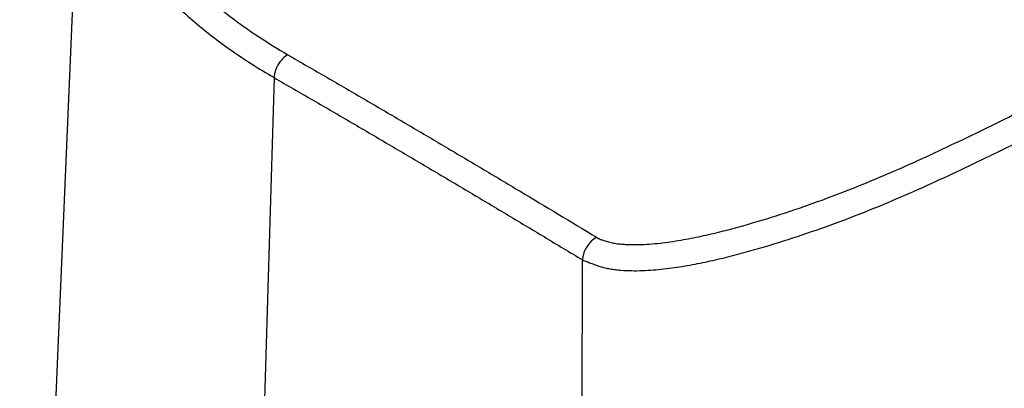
# Model space of a CAD drawing. Header units: millimetres. Extents: x 20 to 4180, y 42 to 2950.
# Tile 127 of 133: x 3279 to 3375, y 2564 to 2600. Entities that reach past the tile are written whole.
import ezdxf

# ---------------------------------------------------------------- set-up
doc = ezdxf.new("R2010")
doc.units = ezdxf.units.MM
doc.header["$LTSCALE"] = 231.275
doc.layers.add('DEFAULT_VBL19', color=7, linetype='CONTINUOUS')
doc.layers.add('TOP_ASM_PBL22', color=7, linetype='CONTINUOUS')

# ---------------------------------------------------------------- blocks, each defined once
blk = doc.blocks.new('TOP_ASM_PBL22', base_point=(3446.87, 2452.242))
at = {"layer": 'TOP_ASM_PBL22', "color": 7}
for p, q in [((3278.809, 2479.756), (3284.869, 2621.386)), ((3303.665, 2594.244), (3299.379, 2450.053))]:
    blk.add_line(p, q, dxfattribs=at)
for points, knots in [([(3339.236, 2657.502), (3336.444, 2657.244), (3330.95, 2656.515), (3322.971, 2654.769), (3315.477, 2652.411), (3308.605, 2649.485), (3302.482, 2646.043), (3297.221, 2642.144), (3292.919, 2637.854), (3290.156, 2633.941), (3288.546, 2630.708), (3287.645, 2628.28), (3287.035, 2625.821), (3286.72, 2623.342), (3286.702, 2620.856), (3286.981, 2618.375), (3287.555, 2615.913), (3288.726, 2612.624), (3290.957, 2608.593), (3294.684, 2604.114), (3299.418, 2599.987), (3303.053, 2597.604), (3305.001, 2596.48)], [0, 0, 0, 0, 0.082858, 0.163503, 0.241021, 0.314636, 0.383761, 0.448058, 0.507518, 0.562534, 0.588663, 0.61405, 0.638878, 0.663356, 0.687705, 0.712155, 0.736929, 0.762238, 0.815111, 0.872, 0.933561, 1, 1, 1, 1]), ([(3335.158, 2578.663), (3335.217, 2578.626), (3335.307, 2578.569), (3335.434, 2578.499), (3335.539, 2578.456), (3335.649, 2578.416), (3335.798, 2578.363), (3335.988, 2578.301), (3336.222, 2578.233), (3336.542, 2578.15), (3336.955, 2578.066), (3337.463, 2577.999), (3337.981, 2577.961), (3338.502, 2577.942), (3339.545, 2577.937), (3341.098, 2578.039), (3343.132, 2578.324), (3345.122, 2578.702), (3347.701, 2579.295), (3350.839, 2580.161), (3354.506, 2581.331), (3358.068, 2582.6), (3361.53, 2583.961), (3365.996, 2585.866), (3370.343, 2587.909), (3374.619, 2589.999), (3378.822, 2592.099), (3383.979, 2594.781), (3390.005, 2598.125), (3394.872, 2601.036), (3398.664, 2603.419), (3401.449, 2605.223), (3404.191, 2607.049), (3406.896, 2608.891), (3409.558, 2610.748), (3412.15, 2612.636), (3414.643, 2614.57), (3417.009, 2616.557), (3418.865, 2618.275), (3420.262, 2619.682), (3421.256, 2620.743), (3422.196, 2621.82), (3423.069, 2622.915), (3423.858, 2624.03), (3424.429, 2624.988), (3424.807, 2625.77), (3425.116, 2626.546), (3425.315, 2627.353), (3425.316, 2628.068), (3425.258, 2628.47), (3425.173, 2628.772), (3425.033, 2629.066), (3424.873, 2629.297), (3424.722, 2629.475), (3424.596, 2629.607), (3424.459, 2629.738), (3424.361, 2629.821), (3424.305, 2629.855)], [0, 0, 0, 0, 0.001937, 0.002938, 0.003993, 0.005072, 0.006162, 0.008368, 0.010607, 0.012879, 0.017514, 0.022246, 0.027035, 0.031846, 0.036664, 0.05585, 0.074774, 0.093415, 0.111796, 0.14791, 0.183334, 0.218157, 0.252397, 0.286111, 0.352337, 0.385085, 0.417659, 0.48218, 0.545703, 0.608098, 0.638898, 0.669457, 0.6998, 0.729956, 0.759892, 0.789483, 0.818583, 0.847066, 0.874839, 0.888442, 0.901846, 0.915024, 0.927937, 0.940534, 0.952751, 0.958698, 0.964528, 0.975823, 0.981385, 0.984187, 0.987041, 0.990009, 0.993142, 0.994778, 0.99646, 0.998185, 1, 1, 1, 1]), ([(3333.79, 2576.446), (3333.848, 2576.417), (3333.973, 2576.372), (3334.13, 2576.31), (3334.262, 2576.26), (3334.402, 2576.206), (3334.66, 2576.109), (3335.038, 2575.965), (3335.506, 2575.806), (3335.992, 2575.673), (3336.494, 2575.574), (3337.007, 2575.501), (3337.702, 2575.431), (3338.579, 2575.392), (3339.633, 2575.403), (3340.683, 2575.465), (3342.066, 2575.598), (3343.768, 2575.846), (3345.773, 2576.231), (3347.737, 2576.682), (3350.293, 2577.346), (3353.411, 2578.274), (3357.063, 2579.499), (3360.612, 2580.82), (3364.064, 2582.227), (3367.428, 2583.705), (3370.722, 2585.235), (3373.966, 2586.8), (3377.176, 2588.381), (3380.351, 2589.985), (3383.487, 2591.614), (3386.58, 2593.272), (3389.624, 2594.959), (3392.615, 2596.678), (3396.514, 2599.004), (3400.327, 2601.398), (3404.063, 2603.847), (3406.813, 2605.698), (3409.524, 2607.562), (3412.183, 2609.448), (3414.757, 2611.373), (3417.22, 2613.347), (3419.543, 2615.378), (3421.357, 2617.134), (3422.717, 2618.568), (3423.677, 2619.651), (3424.575, 2620.751), (3425.395, 2621.87), (3426.115, 2623.011), (3426.704, 2624.177), (3427.048, 2625.186), (3427.181, 2626.005), (3427.19, 2626.415), (3427.178, 2626.618)], [0, 0, 0, 0, 0.001761, 0.003606, 0.004583, 0.005599, 0.007709, 0.012091, 0.016586, 0.021162, 0.025805, 0.030509, 0.035259, 0.044817, 0.054389, 0.063933, 0.073423, 0.092204, 0.110722, 0.128992, 0.147045, 0.182596, 0.217527, 0.251875, 0.285667, 0.31897, 0.351884, 0.38453, 0.417001, 0.449287, 0.481364, 0.513205, 0.544789, 0.576094, 0.607113, 0.668361, 0.698634, 0.728703, 0.758585, 0.788205, 0.817415, 0.846083, 0.874098, 0.901386, 0.914745, 0.927888, 0.940781, 0.95338, 0.96563, 0.977474, 0.988882, 0.994452, 1, 1, 1, 1]), ([(3284.869, 2621.386), (3284.815, 2620.135), (3284.93, 2617.598), (3285.772, 2613.836), (3287.27, 2610.15), (3289.025, 2607.215), (3290.718, 2604.945), (3292.661, 2602.664), (3295.469, 2599.929), (3299.334, 2596.91), (3302.171, 2595.106), (3303.665, 2594.244)], [0, 0, 0, 0, 0.108277, 0.21821, 0.331829, 0.450839, 0.512817, 0.576584, 0.709772, 0.850891, 1, 1, 1, 1]), ([(3305.001, 2596.48), (3304.815, 2596.376), (3304.461, 2596.088), (3304.116, 2595.632), (3303.895, 2595.214), (3303.768, 2594.889), (3303.687, 2594.565), (3303.663, 2594.349), (3303.665, 2594.244)], [0, 0, 0, 0, 0.236566, 0.497692, 0.63033, 0.759997, 0.883833, 1, 1, 1, 1]), ([(3305.001, 2596.48), (3306.26, 2595.729), (3308.175, 2594.644), (3310.711, 2593.174), (3313.237, 2591.694), (3316.392, 2589.849), (3320.167, 2587.624), (3323.931, 2585.394), (3328.931, 2582.414), (3332.671, 2580.166), (3335.158, 2578.663)], [0, 0, 0, 0, 0.125618, 0.188433, 0.251095, 0.376354, 0.501447, 0.626353, 0.75108, 1, 1, 1, 1]), ([(3303.665, 2594.244), (3304.923, 2593.493), (3307.472, 2592.051), (3311.261, 2589.834), (3315.044, 2587.619), (3318.815, 2585.398), (3322.575, 2583.169), (3326.324, 2580.935), (3329.441, 2579.068), (3331.927, 2577.57), (3333.17, 2576.822), (3333.79, 2576.447)], [0, 0, 0, 0, 0.125624, 0.251098, 0.376361, 0.501456, 0.626364, 0.751095, 0.875644, 0.937859, 1, 1, 1, 1]), ([(3335.158, 2578.663), (3334.968, 2578.562), (3334.607, 2578.28), (3334.252, 2577.828), (3334.026, 2577.413), (3333.917, 2577.14), (3333.854, 2576.921), (3333.808, 2576.71), (3333.796, 2576.552), (3333.786, 2576.449)], [0, 0, 0, 0, 0.238349, 0.499838, 0.632276, 0.761619, 0.824315, 0.885298, 1, 1, 1, 1]), ([(3369.119, 2410.091), (3368.439, 2410.717), (3367.084, 2411.991), (3364.397, 2414.622), (3361.081, 2418.064), (3357.213, 2422.419), (3353.461, 2427.025), (3349.864, 2431.886), (3346.473, 2437.001), (3343.355, 2442.359), (3340.605, 2447.934), (3338.29, 2453.658), (3336.731, 2458.506), (3335.721, 2462.384), (3335.079, 2465.257), (3334.552, 2468.107), (3334.139, 2470.925), (3333.825, 2473.706), (3333.611, 2476.444), (3333.53, 2478.697), (3333.507, 2480.476), (3333.499, 2482.236), (3333.505, 2484.43), (3333.516, 2487.06), (3333.523, 2489.688), (3333.534, 2493.194), (3333.548, 2497.576), (3333.564, 2502.834), (3333.58, 2508.092), (3333.597, 2513.35), (3333.613, 2518.608), (3333.634, 2525.619), (3333.661, 2534.383), (3333.694, 2544.899), (3333.737, 2558.92), (3333.769, 2569.437), (3333.79, 2576.447)], [0, 0, 0, 0, 0.015649, 0.031487, 0.06368, 0.096558, 0.130092, 0.164238, 0.198911, 0.233963, 0.269137, 0.304075, 0.338423, 0.355287, 0.371911, 0.388268, 0.404341, 0.420141, 0.435647, 0.450826, 0.458317, 0.465772, 0.480626, 0.495461, 0.510301, 0.525141, 0.55482, 0.584499, 0.614178, 0.643856, 0.673535, 0.703214, 0.762572, 0.821929, 0.881286, 1, 1, 1, 1])]:
    blk.add_open_spline(points, degree=3, knots=knots, dxfattribs=at)
blk = doc.blocks.new('DEFAULT_VBL19', base_point=(3677.416, 2256.486))
at = {"layer": 'TOP_ASM_PBL22'}
blk.add_blockref('TOP_ASM_PBL22', (3446.87, 2452.242), dxfattribs=at)

msp = doc.modelspace()

# ---------------------------------------------------------------- block references
at = {"layer": 'DEFAULT_VBL19'}
msp.add_blockref('DEFAULT_VBL19', (3677.416, 2256.486), dxfattribs=at)

doc.saveas('drawing.dxf')
